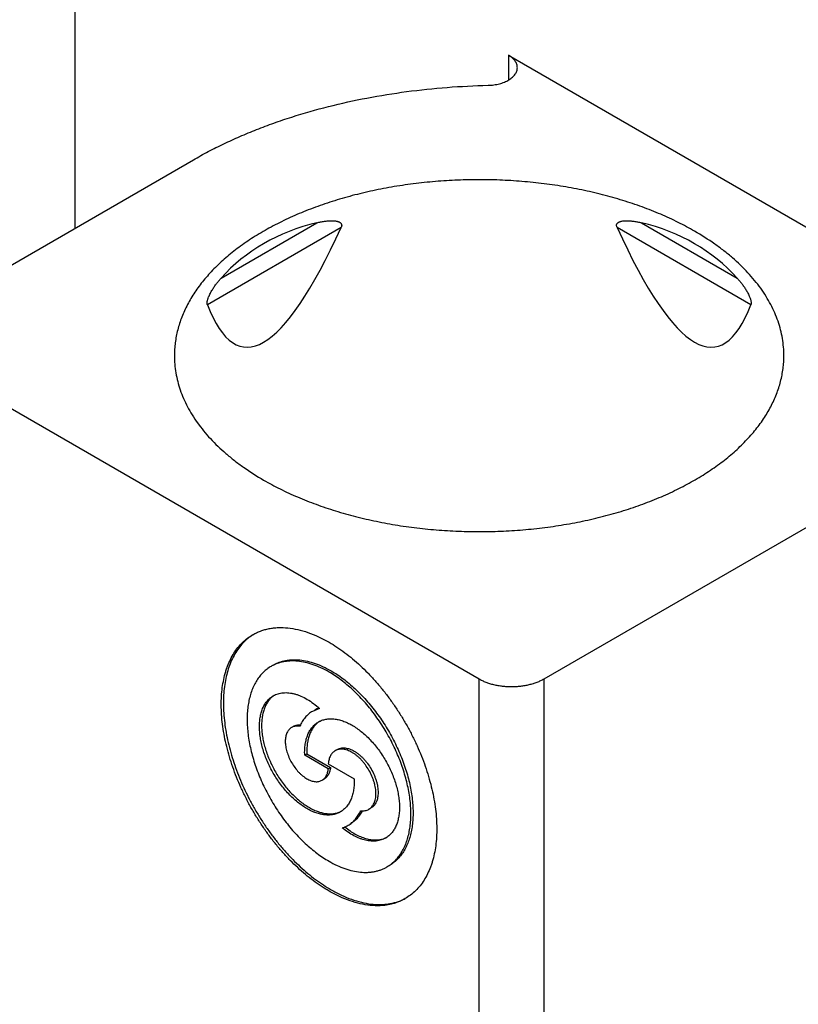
# Model space of a CAD drawing. Header units: inches. Extents: x 0 to 34, y 0 to 22.
# Tile 50 of 64: x 29.529 to 29.73, y 15.625 to 15.879. Entities that reach past the tile are written whole.
import ezdxf

# ---------------------------------------------------------------- set-up
doc = ezdxf.new("R2010")
doc.units = ezdxf.units.IN
doc.header["$LTSCALE"] = 1.87
doc.header["$MEASUREMENT"] = 0
doc.layers.get('0').update_dxf_attribs({"linetype": 'CONTINUOUS'})

msp = doc.modelspace()

# ---------------------------------------------------------------- linework, layer by layer
at = {"color": 7, "linetype": 'CONTINUOUS'}
for p, q in [((29.5432745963, 15.825108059), (29.5432745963, 15.9344091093)), ((29.6552400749, 15.8697621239), (29.7820786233, 15.796527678)), ((29.6552400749, 15.8697621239), (29.6552400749, 15.8633369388)), ((29.5029082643, 15.8018012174), (29.5738289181, 15.8427496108)), ((29.5810126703, 15.8122149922), (29.6057563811, 15.826501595)), ((29.6895841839, 15.826501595), (29.7143278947, 15.8122149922)), ((29.612037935, 15.825297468), (29.5774538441, 15.8053291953)), ((29.7178867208, 15.8053291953), (29.68330263, 15.825297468)), ((29.6476702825, 15.7085738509), (29.5029082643, 15.7921570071)), ((29.7352942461, 15.7495222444), (29.6643735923, 15.7085738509)), ((29.6476702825, 15.4867759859), (29.6476702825, 15.7085738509)), ((29.6643735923, 15.7085738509), (29.6643735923, 15.4932049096)), ((29.6064511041, 15.7009929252), (29.6046035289, 15.7002562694)), ((29.5997756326, 15.6964136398), (29.5992188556, 15.6960921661)), ((29.6026038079, 15.6889491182), (29.6031605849, 15.6892705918)), ((29.608695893, 15.6854316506), (29.6026038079, 15.6889491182)), ((29.6031605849, 15.6892705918), (29.60925267, 15.6857531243)), ((29.61103432, 15.6904043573), (29.610477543, 15.6900828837)), ((29.608695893, 15.6867174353), (29.6153924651, 15.6828509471)), ((29.608695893, 15.6854316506), (29.60925267, 15.6857531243)), ((29.6076499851, 15.6827756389), (29.6070932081, 15.6824541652)), ((29.6197597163, 15.6752923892), (29.6192029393, 15.6749709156))]:
    msp.add_line(p, q, dxfattribs=at)
for centre, radius, start, end in [((29.597960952, 15.6995611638), 0.0058157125, 123.8210931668, 126.3205725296), ((29.6086043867, 15.6946074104), 0.0068925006, 109.385411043, 119.979175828), ((29.6096567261, 15.6927987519), 0.0058355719, 125.6221338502, 126.310218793), ((29.6096431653, 15.692817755), 0.0058122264, 123.327419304, 125.6225756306), ((29.6094533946, 15.6796644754), 0.0058530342, 292.8787942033, 293.659578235), ((29.6094671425, 15.6796333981), 0.005819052, 293.6583869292, 296.9406936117), ((29.608582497, 15.6789813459), 0.0099317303, 332.7303091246, 333.5660990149), ((29.6102389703, 15.6770092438), 0.0071497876, 292.5642762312, 299.9879026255), ((29.6101548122, 15.6772207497), 0.0073774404, 286.8710189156, 291.789700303), ((29.610205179, 15.6770883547), 0.0072358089, 291.8085214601, 292.57099239), ((29.6211250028, 15.6729479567), 0.0058853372, 290.959765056, 293.6723213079), ((29.6211512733, 15.6728873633), 0.0058192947, 293.6749653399, 296.8930505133)]:
    msp.add_arc(centre, radius, start, end, dxfattribs=at)
for centre, major_axis, ratio, start_param, end_param in [((29.6476702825, 15.7518251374), (-0.0663690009, 0.0607085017), 0.6979158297, -0.4413019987, 0.0068485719), ((29.6476702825, 15.7518251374), (0.0663690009, 0.0607085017), 0.6979158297, -0.0068485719, 0.4413019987), ((29.6476702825, 16.1936527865), (0.0609407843, 0.3992455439), 0.124890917, -3.3577355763, -2.7261419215), ((29.6476702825, 16.1936527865), (-0.0609407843, 0.3992455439), 0.124890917, 2.7261419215, 3.3577355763)]:
    msp.add_ellipse(centre, major_axis=major_axis, ratio=ratio, start_param=start_param, end_param=end_param, dxfattribs=at)
for points, knots in [([(29.6575463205, 15.8665474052), (29.6575463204, 15.8666964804), (29.6575204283, 15.8669980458), (29.6574048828, 15.8674434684), (29.6572141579, 15.8678792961), (29.6569506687, 15.8683011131), (29.6566173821, 15.8687051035), (29.6562177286, 15.8690876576), (29.6557556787, 15.8694453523), (29.6554176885, 15.8696595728), (29.6552400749, 15.8697621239)], [0, 0, 0, 0, 0.1080148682, 0.2180658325, 0.3320050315, 0.4513637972, 0.5772834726, 0.7105056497, 0.8513962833, 1, 1, 1, 1]), ([(29.6499877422, 15.8620047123), (29.6504859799, 15.8620162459), (29.6512287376, 15.8620740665), (29.6521984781, 15.8622340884), (29.6528984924, 15.8623926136), (29.6535691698, 15.8625889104), (29.6542044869, 15.8628212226), (29.6547986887, 15.8630874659), (29.6553464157, 15.8633852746), (29.6558427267, 15.8637120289), (29.6562831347, 15.8640648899), (29.6566636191, 15.8644408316), (29.6569806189, 15.8648366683), (29.6572310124, 15.8652490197), (29.6574121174, 15.8656743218), (29.6575217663, 15.8661084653), (29.6575463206, 15.8664021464), (29.6575463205, 15.8665474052)], [0, 0, 0, 0, 0.1555628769, 0.2319035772, 0.3066698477, 0.379453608, 0.4498877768, 0.5176578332, 0.5825140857, 0.6442856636, 0.7028965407, 0.7583829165, 0.8109114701, 0.860795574, 0.908504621, 0.9546585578, 1, 1, 1, 1]), ([(29.5738289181, 15.8427496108), (29.5750969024, 15.8434817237), (29.5776917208, 15.8449102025), (29.5817062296, 15.8469228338), (29.5858785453, 15.8488253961), (29.5901995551, 15.8506137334), (29.5946599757, 15.8522840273), (29.6008264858, 15.8543644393), (29.6088234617, 15.8566405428), (29.6187415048, 15.8588294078), (29.6289685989, 15.8604776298), (29.6394159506, 15.8615709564), (29.64645315, 15.8619228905), (29.6499877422, 15.8620047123)], [0, 0, 0, 0, 0.0553668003, 0.1119736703, 0.1697787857, 0.2287321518, 0.2887772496, 0.3498512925, 0.4747927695, 0.60296872, 0.7337113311, 0.8663048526, 1, 1, 1, 1]), ([(29.7033479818, 15.8243043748), (29.7019568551, 15.825107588), (29.6990730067, 15.8266503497), (29.6945464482, 15.8287369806), (29.6897669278, 15.8306259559), (29.6847603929, 15.8323070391), (29.6795537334, 15.8337712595), (29.6741750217, 15.8350107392), (29.6686532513, 15.836018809), (29.6630182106, 15.8367900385), (29.657300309, 15.8373202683), (29.6515304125, 15.8376066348), (29.6457396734, 15.8376475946), (29.6399593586, 15.837442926), (29.6342206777, 15.8369937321), (29.6285546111, 15.8363024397), (29.6229917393, 15.8353727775), (29.6175620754, 15.8342097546), (29.6122948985, 15.8328196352), (29.6072185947, 15.8312098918), (29.6023605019, 15.8293891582), (29.5977467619, 15.8273671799), (29.5934021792, 15.8251547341), (29.5893501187, 15.8227635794), (29.5856123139, 15.8202063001), (29.5822090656, 15.8174964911), (29.5796400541, 15.8150976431), (29.5777757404, 15.8131150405), (29.576075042, 15.8111359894), (29.5741809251, 15.8085954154), (29.5725842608, 15.8059275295), (29.5715191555, 15.803759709), (29.5708305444, 15.8021320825), (29.5702462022, 15.8004907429), (29.5697669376, 15.7988378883), (29.56939345, 15.7971758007), (29.5691262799, 15.7955067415), (29.5689658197, 15.7938331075), (29.5689301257, 15.792715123), (29.5689301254, 15.7921570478)], [0, 0, 0, 0, 0.0306633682, 0.0623843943, 0.0950961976, 0.1287171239, 0.1631530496, 0.1982993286, 0.2340425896, 0.2702624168, 0.3068329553, 0.3436244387, 0.3805046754, 0.4173405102, 0.4539992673, 0.4903502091, 0.5262660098, 0.5616242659, 0.5963090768, 0.6302126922, 0.6632372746, 0.6952968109, 0.726319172, 0.7562483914, 0.7850471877, 0.8126996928, 0.8392144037, 0.8520582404, 0.8646336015, 0.8890107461, 0.9124510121, 0.9238643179, 0.935095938, 0.9461675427, 0.9571026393, 0.9679263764, 0.9786652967, 0.9893470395, 1, 1, 1, 1]), ([(29.6057563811, 15.826501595), (29.6060770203, 15.8265783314), (29.6067192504, 15.8267194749), (29.6076869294, 15.826887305), (29.6084946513, 15.8269818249), (29.6091375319, 15.8270214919), (29.6096141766, 15.8270301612), (29.6100847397, 15.8270139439), (29.6105456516, 15.8269673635), (29.6109197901, 15.8268962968), (29.6112068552, 15.8268135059), (29.6114123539, 15.8267368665), (29.611606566, 15.8266425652), (29.6117853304, 15.8265270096), (29.6119424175, 15.8263858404), (29.6120467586, 15.8262432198), (29.6121074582, 15.8261150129), (29.6121406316, 15.8260107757), (29.6121597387, 15.8258998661), (29.612165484, 15.8257420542), (29.6121330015, 15.8255354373), (29.6120739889, 15.8253766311), (29.612037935, 15.825297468)], [0, 0, 0, 0, 0.1313756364, 0.2619358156, 0.3912165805, 0.455181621, 0.5185339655, 0.5811098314, 0.642690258, 0.7029816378, 0.7325461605, 0.7616541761, 0.7902731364, 0.8184150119, 0.8462038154, 0.8739986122, 0.8881389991, 0.9025816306, 0.9174496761, 0.9328445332, 0.9653377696, 1, 1, 1, 1]), ([(29.68330263, 15.825297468), (29.683266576, 15.8253766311), (29.6832075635, 15.8255354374), (29.683175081, 15.8257420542), (29.6831808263, 15.8258998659), (29.6831999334, 15.8260107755), (29.6832331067, 15.8261150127), (29.6832938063, 15.8262432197), (29.6833981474, 15.8263858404), (29.6835552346, 15.8265270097), (29.6837339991, 15.8266425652), (29.6839282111, 15.8267368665), (29.6841337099, 15.8268135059), (29.6844207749, 15.8268962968), (29.6847949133, 15.8269673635), (29.6852558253, 15.8270139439), (29.6857263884, 15.8270301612), (29.686203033, 15.8270214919), (29.6868459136, 15.8269818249), (29.6876536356, 15.826887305), (29.6886213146, 15.8267194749), (29.6892635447, 15.8265783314), (29.6895841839, 15.826501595)], [0, 0, 0, 0, 0.0346622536, 0.0671554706, 0.082550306, 0.0974183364, 0.1118609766, 0.1260013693, 0.1537961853, 0.1815849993, 0.2097268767, 0.2383458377, 0.26745385, 0.2970183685, 0.3573097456, 0.4188901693, 0.4814660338, 0.544818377, 0.6087834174, 0.7380641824, 0.8686243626, 1, 1, 1, 1]), ([(29.7264104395, 15.7921569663), (29.7264104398, 15.7929012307), (29.726346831, 15.7943940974), (29.7260610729, 15.7966253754), (29.7255856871, 15.7988456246), (29.7249219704, 15.8010491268), (29.7240717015, 15.8032305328), (29.723037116, 15.8053845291), (29.7218208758, 15.807505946), (29.7204260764, 15.8095897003), (29.7188561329, 15.8116309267), (29.7165018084, 15.8143268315), (29.7138374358, 15.816877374), (29.710908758, 15.8192748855), (29.7076936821, 15.8216502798), (29.705124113, 15.8232788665), (29.7033479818, 15.8243043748)], [0, 0, 0, 0, 0.0539025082, 0.1080632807, 0.162734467, 0.2181564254, 0.2745528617, 0.3321270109, 0.3910589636, 0.451504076, 0.5135923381, 0.5774285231, 0.710590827, 0.7800601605, 0.8514638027, 1, 1, 1, 1]), ([(29.5774538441, 15.8053291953), (29.5774330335, 15.8053835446), (29.5774015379, 15.8055095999), (29.5773862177, 15.8057209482), (29.5773999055, 15.805964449), (29.5774404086, 15.8062287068), (29.5775028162, 15.8065022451), (29.5776079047, 15.806867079), (29.5777676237, 15.8073089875), (29.5779874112, 15.8078160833), (29.5782994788, 15.8084496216), (29.5787200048, 15.8091895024), (29.5792609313, 15.8100187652), (29.5798242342, 15.8107928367), (29.5804065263, 15.8115225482), (29.5808091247, 15.8119880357), (29.5810126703, 15.8122149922)], [0, 0, 0, 0, 0.0219701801, 0.0486657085, 0.0797359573, 0.113841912, 0.1494799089, 0.185581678, 0.2571157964, 0.3266794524, 0.3941329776, 0.5236440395, 0.6476658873, 0.7677285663, 0.8849115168, 1, 1, 1, 1]), ([(29.7143278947, 15.8122149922), (29.7145314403, 15.8119880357), (29.7149340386, 15.8115225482), (29.7155163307, 15.8107928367), (29.7160796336, 15.8100187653), (29.7166205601, 15.8091895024), (29.7170410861, 15.8084496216), (29.7173531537, 15.8078160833), (29.7175729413, 15.8073089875), (29.7177326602, 15.8068670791), (29.7178377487, 15.8065022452), (29.7179001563, 15.806228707), (29.7179406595, 15.8059644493), (29.7179543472, 15.8057209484), (29.7179390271, 15.8055095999), (29.7179075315, 15.8053835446), (29.7178867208, 15.8053291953)], [0, 0, 0, 0, 0.1150884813, 0.2322714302, 0.3523341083, 0.4763559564, 0.6058670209, 0.6733205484, 0.7428842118, 0.8144183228, 0.8505200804, 0.8861580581, 0.9202639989, 0.9513342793, 0.9780298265, 1, 1, 1, 1]), ([(29.5689301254, 15.7921570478), (29.5689301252, 15.7914127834), (29.568993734, 15.7899199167), (29.5692794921, 15.7876886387), (29.5697548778, 15.7854683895), (29.5704185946, 15.7832648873), (29.5712688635, 15.7810834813), (29.572303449, 15.778929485), (29.5735196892, 15.7768080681), (29.5749144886, 15.7747243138), (29.576484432, 15.7726830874), (29.5788387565, 15.7699871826), (29.5815031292, 15.7674366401), (29.5844318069, 15.7650391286), (29.5876468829, 15.7626637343), (29.5902164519, 15.7610351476), (29.5919925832, 15.7600096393)], [0, 0, 0, 0, 0.0539025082, 0.1080632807, 0.162734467, 0.2181564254, 0.2745528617, 0.3321270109, 0.3910589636, 0.451504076, 0.5135923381, 0.5774285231, 0.710590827, 0.7800601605, 0.8514638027, 1, 1, 1, 1]), ([(29.5919925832, 15.7600096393), (29.5933837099, 15.7592064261), (29.5962675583, 15.7576636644), (29.6007941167, 15.7555770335), (29.6055736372, 15.7536880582), (29.6105801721, 15.752006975), (29.6157868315, 15.7505427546), (29.6211655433, 15.7493032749), (29.6266873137, 15.7482952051), (29.6323223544, 15.7475239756), (29.638040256, 15.7469937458), (29.6438101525, 15.7467073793), (29.6496008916, 15.7466664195), (29.6553812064, 15.7468710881), (29.6611198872, 15.747320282), (29.6667859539, 15.7480115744), (29.6723488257, 15.7489412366), (29.6777784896, 15.7501042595), (29.6830456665, 15.7514943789), (29.6881219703, 15.7531041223), (29.6929800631, 15.7549248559), (29.6975938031, 15.7569468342), (29.7019383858, 15.75915928), (29.7059904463, 15.7615504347), (29.709728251, 15.764107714), (29.7131314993, 15.766817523), (29.7157005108, 15.769216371), (29.7175648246, 15.7711989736), (29.719265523, 15.7731780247), (29.7211596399, 15.7757185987), (29.7227563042, 15.7783864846), (29.7238214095, 15.7805543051), (29.7245100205, 15.7821819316), (29.7250943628, 15.7838232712), (29.7255736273, 15.7854761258), (29.725947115, 15.7871382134), (29.7262142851, 15.7888072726), (29.7263747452, 15.7904809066), (29.7264104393, 15.7915988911), (29.7264104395, 15.7921569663)], [0, 0, 0, 0, 0.0306633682, 0.0623843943, 0.0950961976, 0.1287171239, 0.1631530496, 0.1982993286, 0.2340425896, 0.2702624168, 0.3068329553, 0.3436244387, 0.3805046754, 0.4173405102, 0.4539992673, 0.4903502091, 0.5262660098, 0.5616242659, 0.5963090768, 0.6302126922, 0.6632372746, 0.6952968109, 0.726319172, 0.7562483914, 0.7850471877, 0.8126996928, 0.8392144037, 0.8520582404, 0.8646336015, 0.8890107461, 0.9124510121, 0.9238643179, 0.935095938, 0.9461675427, 0.9571026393, 0.9679263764, 0.9786652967, 0.9893470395, 1, 1, 1, 1]), ([(29.5891962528, 15.7200620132), (29.5895185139, 15.7202480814), (29.5901808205, 15.7205937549), (29.5912183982, 15.7210278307), (29.592298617, 15.7213770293), (29.5934186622, 15.721640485), (29.5945758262, 15.7218176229), (29.596182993, 15.7219397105), (29.5982792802, 15.7218669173), (29.6008615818, 15.7214335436), (29.6035173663, 15.7206592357), (29.6062213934, 15.7195525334), (29.607994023, 15.718624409), (29.6088821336, 15.7181116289)], [0, 0, 0, 0, 0.0539096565, 0.1080777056, 0.16275643, 0.2181862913, 0.2745911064, 0.3321741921, 0.4514994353, 0.5773855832, 0.7105736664, 0.8514318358, 1, 1, 1, 1]), ([(29.6088821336, 15.6538223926), (29.6081865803, 15.6542239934), (29.606797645, 15.6550870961), (29.6047625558, 15.6565255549), (29.6027498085, 15.6581229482), (29.6007703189, 15.6598706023), (29.5988346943, 15.661759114), (29.5969533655, 15.6637783), (29.5951364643, 15.6659172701), (29.5933937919, 15.6681644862), (29.5917347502, 15.6705078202), (29.5901682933, 15.6729346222), (29.588702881, 15.6754317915), (29.5873464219, 15.6779858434), (29.5861062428, 15.6805829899), (29.5849890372, 15.68320921), (29.584000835, 15.6858503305), (29.5831469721, 15.6884921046), (29.5824320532, 15.6911202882), (29.581859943, 15.6937207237), (29.5814337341, 15.6962794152), (29.5811557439, 15.698782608), (29.5810275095, 15.7012168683), (29.5810497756, 15.7035691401), (29.5812225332, 15.7058268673), (29.5815449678, 15.7079778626), (29.5819413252, 15.7096899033), (29.5823336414, 15.7109927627), (29.5827653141, 15.7122238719), (29.5833918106, 15.7136791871), (29.5842907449, 15.7152945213), (29.5853246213, 15.7167517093), (29.5864882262, 15.7180422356), (29.5877750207, 15.7191581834), (29.5887125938, 15.7197827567), (29.5891962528, 15.7200620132)], [0, 0, 0, 0, 0.0306652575, 0.0623881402, 0.095101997, 0.1287250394, 0.1631631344, 0.1983116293, 0.2340571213, 0.2702791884, 0.3068519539, 0.3436456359, 0.3805280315, 0.4173659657, 0.4540267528, 0.49037964, 0.5262972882, 0.5616572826, 0.596343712, 0.6302488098, 0.6632747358, 0.6953354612, 0.726358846, 0.7562889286, 0.7850884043, 0.8127414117, 0.8392564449, 0.8521003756, 0.8646757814, 0.889052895, 0.9124929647, 0.9351285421, 0.9571249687, 0.9786766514, 1, 1, 1, 1]), ([(29.5892050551, 15.7200489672), (29.5889729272, 15.7198993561), (29.5885169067, 15.7195846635), (29.5876401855, 15.7188949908), (29.5866127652, 15.7179189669), (29.5855079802, 15.716585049), (29.584531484, 15.7150911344), (29.5836882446, 15.7134457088), (29.5829822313, 15.7116577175), (29.5824167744, 15.7097367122), (29.5819945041, 15.7076928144), (29.5817173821, 15.7055367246), (29.5815866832, 15.7032797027), (29.5816029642, 15.7009335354), (29.5817660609, 15.6985104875), (29.5820750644, 15.6960232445), (29.5825283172, 15.6934848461), (29.5831234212, 15.6909086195), (29.5838572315, 15.6883081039), (29.5847258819, 15.6856969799), (29.5857247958, 15.6830889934), (29.5868487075, 15.6804978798), (29.5880916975, 15.6779372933), (29.5894472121, 15.6754207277), (29.5909081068, 15.6729614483), (29.5924666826, 15.6705724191), (29.5941147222, 15.6682662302), (29.5958435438, 15.6660550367), (29.5976440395, 15.6639504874), (29.5995067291, 15.6619636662), (29.6014218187, 15.6601050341), (29.6033792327, 15.6583843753), (29.6053687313, 15.6568107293), (29.6073797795, 15.6553924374), (29.6087518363, 15.6545405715), (29.6094389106, 15.6541438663)], [0, 0, 0, 0, 0.0106308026, 0.0213111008, 0.0429176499, 0.0650336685, 0.087838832, 0.1114832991, 0.1360851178, 0.1617301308, 0.1884734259, 0.2163417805, 0.2453364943, 0.2754362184, 0.3065997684, 0.338768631, 0.3718693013, 0.4058154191, 0.4405096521, 0.4758455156, 0.5117089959, 0.5479801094, 0.5845343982, 0.6212443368, 0.6579807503, 0.6946141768, 0.7310162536, 0.7670610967, 0.8026267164, 0.837596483, 0.871860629, 0.9053178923, 0.9378772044, 0.9694594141, 1, 1, 1, 1]), ([(29.6088821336, 15.7181116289), (29.609577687, 15.717710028), (29.6109666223, 15.7168469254), (29.6130017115, 15.7154084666), (29.6150144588, 15.7138110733), (29.6169939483, 15.7120634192), (29.618929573, 15.7101749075), (29.6208109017, 15.7081557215), (29.622627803, 15.7060167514), (29.6243704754, 15.7037695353), (29.626029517, 15.7014262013), (29.6275959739, 15.6989993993), (29.6290613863, 15.69650223), (29.6304178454, 15.6939481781), (29.6316580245, 15.6913510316), (29.6327752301, 15.6887248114), (29.6337634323, 15.6860836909), (29.6346172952, 15.6834419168), (29.6353322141, 15.6808137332), (29.6359043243, 15.6782132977), (29.6363305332, 15.6756546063), (29.6366085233, 15.6731514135), (29.6367367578, 15.6707171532), (29.6367144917, 15.6683648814), (29.636541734, 15.6661071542), (29.6362192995, 15.6639561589), (29.6358229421, 15.6622441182), (29.6354306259, 15.6609412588), (29.6349989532, 15.6597101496), (29.6343724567, 15.6582548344), (29.6334735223, 15.6566395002), (29.632439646, 15.6551823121), (29.6312760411, 15.6538917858), (29.6299892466, 15.6527758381), (29.6290516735, 15.6521512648), (29.6285680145, 15.6518720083)], [0, 0, 0, 0, 0.0306652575, 0.0623881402, 0.095101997, 0.1287250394, 0.1631631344, 0.1983116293, 0.2340571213, 0.2702791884, 0.3068519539, 0.3436456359, 0.3805280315, 0.4173659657, 0.4540267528, 0.49037964, 0.5262972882, 0.5616572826, 0.596343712, 0.6302488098, 0.6632747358, 0.6953354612, 0.726358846, 0.7562889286, 0.7850884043, 0.8127414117, 0.8392564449, 0.8521003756, 0.8646757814, 0.889052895, 0.9124929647, 0.9351285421, 0.9571249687, 0.9786766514, 1, 1, 1, 1]), ([(29.5939208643, 15.7118792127), (29.5935532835, 15.7116669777), (29.5928407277, 15.711192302), (29.5918627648, 15.7103441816), (29.5909784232, 15.7093633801), (29.590192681, 15.7082559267), (29.5895094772, 15.7070282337), (29.5889321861, 15.7056872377), (29.5884635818, 15.7042403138), (29.588105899, 15.7026952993), (29.5878608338, 15.7010604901), (29.5877295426, 15.6993446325), (29.587712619, 15.6975569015), (29.587810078, 15.695706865), (29.5880213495, 15.6938044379), (29.5883452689, 15.6918598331), (29.5887800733, 15.6898835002), (29.589323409, 15.6878860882), (29.589972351, 15.6858783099), (29.5909790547, 15.6831878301), (29.5924783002, 15.6798707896), (29.5946172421, 15.6760427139), (29.5966623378, 15.6730156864), (29.5984354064, 15.6707292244), (29.5998162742, 15.6691035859), (29.6012460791, 15.667569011), (29.6027171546, 15.66613374), (29.6042215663, 15.6648055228), (29.6057512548, 15.6635915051), (29.6072979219, 15.6624982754), (29.6083535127, 15.6618423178), (29.6088821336, 15.661537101)], [0, 0, 0, 0, 0.0213245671, 0.0428774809, 0.0648751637, 0.0875120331, 0.1109534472, 0.1353319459, 0.1607463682, 0.187262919, 0.2149175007, 0.2437186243, 0.2736504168, 0.3046755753, 0.3367381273, 0.3697659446, 0.4036729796, 0.4383613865, 0.4737234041, 0.5096431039, 0.5826437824, 0.6563516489, 0.72970537, 0.7659295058, 0.8016770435, 0.8368275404, 0.8712676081, 0.9048925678, 0.9376083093, 0.9693329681, 1, 1, 1, 1]), ([(29.6088821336, 15.7103969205), (29.6082071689, 15.7107866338), (29.6068599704, 15.7114920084), (29.6048049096, 15.7123331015), (29.6027865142, 15.7129215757), (29.600823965, 15.7132509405), (29.5992307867, 15.7133062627), (29.5980093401, 15.7132134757), (29.5971298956, 15.7130788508), (29.5962786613, 15.7128786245), (29.5954576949, 15.7126132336), (29.5946691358, 15.7122833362), (29.5941657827, 15.7120206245), (29.5939208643, 15.7118792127)], [0, 0, 0, 0, 0.148568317, 0.2894263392, 0.4226144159, 0.5485005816, 0.6678258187, 0.7254088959, 0.7818137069, 0.837243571, 0.8919222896, 0.9460903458, 1, 1, 1, 1]), ([(29.5944776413, 15.7122006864), (29.5947225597, 15.7123420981), (29.5952259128, 15.7126048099), (29.5960144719, 15.7129347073), (29.5968354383, 15.7132000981), (29.5976866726, 15.7134003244), (29.5985661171, 15.7135349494), (29.5997875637, 15.7136277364), (29.601380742, 15.7135724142), (29.6033432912, 15.7132430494), (29.6053616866, 15.7126545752), (29.6074167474, 15.7118134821), (29.6087639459, 15.7111081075), (29.6094389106, 15.7107183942)], [0, 0, 0, 0, 0.053909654, 0.1080777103, 0.1627564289, 0.2181862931, 0.2745911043, 0.3321741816, 0.4514994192, 0.5773855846, 0.710573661, 0.8514316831, 1, 1, 1, 1]), ([(29.623843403, 15.6600548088), (29.6242109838, 15.6602670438), (29.6249235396, 15.6607417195), (29.6259015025, 15.6615898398), (29.6267858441, 15.6625706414), (29.6275715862, 15.6636780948), (29.6282547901, 15.6649057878), (29.6288320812, 15.6662467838), (29.6293006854, 15.6676937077), (29.6296583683, 15.6692387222), (29.6299034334, 15.6708735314), (29.6300347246, 15.672589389), (29.6300516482, 15.67437712), (29.6299541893, 15.6762271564), (29.6297429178, 15.6781295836), (29.6294189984, 15.6800741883), (29.6289841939, 15.6820505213), (29.6284408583, 15.6840479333), (29.6277919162, 15.6860557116), (29.6267852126, 15.6887461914), (29.625285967, 15.6920632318), (29.6231470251, 15.6958913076), (29.6211019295, 15.6989183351), (29.6193288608, 15.7012047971), (29.6179479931, 15.7028304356), (29.6165181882, 15.7043650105), (29.6150471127, 15.7058002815), (29.6135427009, 15.7071284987), (29.6120130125, 15.7083425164), (29.6104663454, 15.7094357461), (29.6094107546, 15.7100917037), (29.6088821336, 15.7103969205)], [0, 0, 0, 0, 0.0213245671, 0.0428774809, 0.0648751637, 0.0875120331, 0.1109534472, 0.1353319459, 0.1607463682, 0.187262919, 0.2149175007, 0.2437186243, 0.2736504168, 0.3046755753, 0.3367381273, 0.3697659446, 0.4036729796, 0.4383613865, 0.4737234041, 0.5096431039, 0.5826437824, 0.6563516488, 0.72970537, 0.7659295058, 0.8016770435, 0.8368275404, 0.8712676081, 0.9048925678, 0.9376083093, 0.9693329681, 1, 1, 1, 1]), ([(29.6094389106, 15.7107183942), (29.6099675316, 15.7104131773), (29.6110231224, 15.7097572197), (29.6125697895, 15.7086639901), (29.6140994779, 15.7074499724), (29.6156038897, 15.7061217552), (29.6170749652, 15.7046864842), (29.6185047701, 15.7031519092), (29.6198856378, 15.7015262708), (29.6216587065, 15.6992398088), (29.6237038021, 15.6962127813), (29.625842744, 15.6923847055), (29.6273419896, 15.689067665), (29.6283486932, 15.6863771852), (29.6289976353, 15.6843694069), (29.6295409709, 15.682371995), (29.6299757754, 15.680395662), (29.6302996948, 15.6784510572), (29.6305109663, 15.6765486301), (29.6306084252, 15.6746985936), (29.6305915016, 15.6729108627), (29.6304602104, 15.6711950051), (29.6302151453, 15.6695601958), (29.6298574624, 15.6680151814), (29.6293888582, 15.6665682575), (29.628811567, 15.6652272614), (29.6281283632, 15.6639995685), (29.6273426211, 15.6628921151), (29.6264582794, 15.6619113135), (29.6254803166, 15.6610631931), (29.6247677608, 15.6605885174), (29.62440018, 15.6603762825)], [0, 0, 0, 0, 0.0306670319, 0.0623916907, 0.0951074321, 0.1287323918, 0.1631724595, 0.1983229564, 0.2340704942, 0.2702946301, 0.3436483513, 0.4173562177, 0.4903568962, 0.526276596, 0.5616386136, 0.5963270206, 0.6302340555, 0.6632618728, 0.6953244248, 0.7263495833, 0.7562813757, 0.7850824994, 0.812737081, 0.8392536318, 0.8646680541, 0.8890465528, 0.9124879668, 0.9351248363, 0.9571225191, 0.9786754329, 1, 1, 1, 1]), ([(29.6643735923, 15.7085738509), (29.6640937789, 15.7084122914), (29.6635070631, 15.7081066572), (29.6625759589, 15.7077096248), (29.6615822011, 15.7073670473), (29.6605353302, 15.7070822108), (29.659445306, 15.7068578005), (29.6583225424, 15.7066959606), (29.6571777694, 15.7065982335), (29.6560219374, 15.7065655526), (29.6548661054, 15.7065982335), (29.6537213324, 15.7066959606), (29.6525985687, 15.7068578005), (29.6515085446, 15.7070822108), (29.6504616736, 15.7073670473), (29.6494679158, 15.7077096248), (29.6485368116, 15.7081066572), (29.6479500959, 15.7084122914), (29.6476702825, 15.7085738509)], [0, 0, 0, 0, 0.0558391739, 0.1141798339, 0.1747836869, 0.2373539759, 0.3015491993, 0.3669928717, 0.4332827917, 0.5000000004, 0.5667172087, 0.6330071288, 0.6984508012, 0.7626460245, 0.8252163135, 0.8858201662, 0.9441608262, 1, 1, 1, 1]), ([(29.6118177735, 15.6742713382), (29.6116759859, 15.6741894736), (29.6113845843, 15.674037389), (29.6109280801, 15.6738464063), (29.6104527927, 15.6736927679), (29.6097899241, 15.6735368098), (29.608914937, 15.6734391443), (29.6078215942, 15.6734772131), (29.6066852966, 15.6736678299), (29.6055168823, 15.6740084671), (29.6043271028, 15.6744953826), (29.6031269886, 15.6751236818), (29.6019277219, 15.6758872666), (29.6007405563, 15.6767788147), (29.5995767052, 15.6777898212), (29.5984472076, 15.6789106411), (29.5973628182, 15.6801305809), (29.5963338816, 15.6814379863), (29.595370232, 15.6828203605), (29.5944810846, 15.6842644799), (29.5936749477, 15.6857565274), (29.5929595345, 15.6872822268), (29.5923416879, 15.6888269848), (29.5918273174, 15.6903760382), (29.5914213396, 15.6919145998), (29.5911276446, 15.6934280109), (29.5909490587, 15.6949018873), (29.5908873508, 15.6963222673), (29.5909432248, 15.6976757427), (29.5911163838, 15.6989495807), (29.5914055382, 15.7001317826), (29.5918085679, 15.7012111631), (29.5923222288, 15.7021770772), (29.592844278, 15.7028860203), (29.5933107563, 15.7033821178), (29.5936814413, 15.7037169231), (29.5940750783, 15.7040167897), (29.5943524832, 15.7041931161), (29.5944942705, 15.7042749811)], [0, 0, 0, 0, 0.0112447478, 0.0225433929, 0.0339485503, 0.0455103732, 0.0692692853, 0.0941585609, 0.1204162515, 0.1481968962, 0.1775773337, 0.2085658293, 0.2411122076, 0.2751172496, 0.3104412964, 0.3469116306, 0.3843291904, 0.4224744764, 0.4611130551, 0.5000006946, 0.5388883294, 0.5775268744, 0.6156721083, 0.6530895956, 0.6895598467, 0.7248837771, 0.7588887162, 0.7914349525, 0.8224233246, 0.8518036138, 0.8795841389, 0.905841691, 0.930730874, 0.9544896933, 0.9660514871, 0.9774566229, 0.9887552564, 1, 1, 1, 1]), ([(29.5945162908, 15.7042469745), (29.5942610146, 15.7040593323), (29.5937736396, 15.7036357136), (29.5931395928, 15.7028818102), (29.5926007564, 15.7020110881), (29.5921615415, 15.7010321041), (29.5918250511, 15.6999537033), (29.5915936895, 15.6987853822), (29.5914690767, 15.6975372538), (29.5914520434, 15.696220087), (29.5915425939, 15.6948452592), (29.5917398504, 15.6934246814), (29.5920420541, 15.691970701), (29.592446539, 15.6904959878), (29.5929497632, 15.6890134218), (29.5935473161, 15.687535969), (29.5942339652, 15.6860765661), (29.5950036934, 15.6846479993), (29.595849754, 15.683262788), (29.5967647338, 15.6819330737), (29.5977406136, 15.6806705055), (29.598768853, 15.6794861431), (29.5998404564, 15.6783903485), (29.6009460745, 15.6773927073), (29.6020760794, 15.6765019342), (29.6032206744, 15.6757258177), (29.6043699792, 15.6750711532), (29.6055141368, 15.6745437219), (29.6066433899, 15.6741482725), (29.6077481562, 15.6738885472), (29.608818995, 15.6737672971), (29.6098466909, 15.6737863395), (29.6108216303, 15.6739462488), (29.611436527, 15.6741485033), (29.6117289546, 15.6742719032)], [0, 0, 0, 0, 0.0224594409, 0.0455481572, 0.0695824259, 0.0948119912, 0.12141409, 0.1494954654, 0.1790988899, 0.2102112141, 0.2427716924, 0.2766795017, 0.3118006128, 0.3479737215, 0.3850156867, 0.4227263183, 0.4608929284, 0.4992945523, 0.5377060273, 0.5759020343, 0.6136610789, 0.650769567, 0.6870260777, 0.7222457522, 0.7562652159, 0.788947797, 0.820189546, 0.8499258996, 0.878139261, 0.9048671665, 0.9302104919, 0.954340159, 0.9774996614, 1, 1, 1, 1]), ([(29.5944942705, 15.7042749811), (29.5946853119, 15.7043852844), (29.5950821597, 15.7045849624), (29.5957116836, 15.7048163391), (29.5963737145, 15.7049792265), (29.5970650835, 15.7050729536), (29.5977826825, 15.7050972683), (29.5985233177, 15.7050522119), (29.5992837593, 15.7049381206), (29.6000607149, 15.7047556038), (29.600850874, 15.7045055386), (29.6019367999, 15.7040758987), (29.6033064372, 15.7033699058), (29.6049164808, 15.7022949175), (29.6059437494, 15.701449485), (29.6064511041, 15.7009929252)], [0, 0, 0, 0, 0.0501056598, 0.1006449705, 0.1520331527, 0.2046510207, 0.2588328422, 0.3148589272, 0.3729523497, 0.433279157, 0.4959508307, 0.5610281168, 0.6983526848, 0.8449720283, 1, 1, 1, 1]), ([(29.6046035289, 15.7002562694), (29.6044273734, 15.7001545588), (29.6040830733, 15.6999346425), (29.603596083, 15.6995586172), (29.6031392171, 15.6991370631), (29.602566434, 15.6985099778), (29.6019311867, 15.6976106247), (29.6015332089, 15.6968147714), (29.6013570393, 15.6963959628)], [0, 0, 0, 0, 0.1189075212, 0.2384443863, 0.3592236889, 0.4818265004, 0.734399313, 1, 1, 1, 1]), ([(29.5992188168, 15.6960921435), (29.5990897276, 15.6960176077), (29.598841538, 15.6958444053), (29.5985136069, 15.6955216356), (29.5982315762, 15.695138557), (29.5979980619, 15.6946994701), (29.5978148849, 15.6942088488), (29.5976834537, 15.6936714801), (29.5976047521, 15.6930924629), (29.5975793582, 15.6924772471), (29.5976074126, 15.69183162), (29.5976885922, 15.6911616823), (29.5978220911, 15.6904737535), (29.5980710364, 15.689530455), (29.598505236, 15.6883503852), (29.5991942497, 15.6869856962), (29.6000316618, 15.6857066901), (29.6008365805, 15.6847406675), (29.6015290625, 15.6840534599), (29.6020580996, 15.6835939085), (29.6025977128, 15.683188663), (29.6031428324, 15.6828415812), (29.6036883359, 15.6825559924), (29.6042291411, 15.6823346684), (29.6047602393, 15.6821798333), (29.6052767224, 15.682093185), (29.6057737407, 15.6820758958), (29.6062465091, 15.6821286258), (29.6066899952, 15.6822512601), (29.606964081, 15.6823796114), (29.6070931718, 15.6824541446)], [0, 0, 0, 0, 0.022527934, 0.0454806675, 0.0692445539, 0.0941390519, 0.1204022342, 0.1481887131, 0.177575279, 0.2085702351, 0.241123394, 0.2751355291, 0.3104669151, 0.3469448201, 0.4224892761, 0.5000000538, 0.5775108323, 0.6530552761, 0.6895331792, 0.7248645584, 0.7588766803, 0.7914298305, 0.8224247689, 0.8518113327, 0.8795977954, 0.9058609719, 0.9307554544, 0.9545193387, 0.9774720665, 1, 1, 1, 1]), ([(29.6013570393, 15.6963959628), (29.6011630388, 15.6964314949), (29.6007805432, 15.6964747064), (29.6002175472, 15.6964470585), (29.5996914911, 15.6963243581), (29.5993689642, 15.6961788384), (29.5992188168, 15.6960921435)], [0, 0, 0, 0, 0.2685678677, 0.5218476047, 0.7639073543, 1, 1, 1, 1]), ([(29.599775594, 15.6964136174), (29.5999013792, 15.6964862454), (29.6001679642, 15.6966118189), (29.6005987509, 15.6967339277), (29.601057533, 15.6967897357), (29.6013712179, 15.6967827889), (29.6015304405, 15.6967691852)], [0, 0, 0, 0, 0.2397871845, 0.4838717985, 0.7361833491, 1, 1, 1, 1]), ([(29.6026038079, 15.6889491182), (29.602585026, 15.6894365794), (29.6025881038, 15.6903877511), (29.6027243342, 15.6917685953), (29.6029909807, 15.6930517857), (29.6033859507, 15.694223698), (29.6039057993, 15.6952715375), (29.6044453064, 15.6960395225), (29.6049322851, 15.6965746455), (29.6053209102, 15.6969342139), (29.6057353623, 15.6972547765), (29.6060285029, 15.6974421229), (29.6061785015, 15.6975287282)], [0, 0, 0, 0, 0.1499562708, 0.2919283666, 0.4258396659, 0.5519759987, 0.6710454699, 0.7842187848, 0.8391368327, 0.8932284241, 0.9467568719, 1, 1, 1, 1]), ([(29.6062011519, 15.6975011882), (29.6060713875, 15.6974058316), (29.6058183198, 15.6972032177), (29.6053402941, 15.6967522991), (29.6047986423, 15.6961023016), (29.6042538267, 15.6952073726), (29.6038129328, 15.6942001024), (29.6034794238, 15.6930901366), (29.6032556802, 15.6918875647), (29.6031433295, 15.6906033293), (29.6031432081, 15.6897215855), (29.6031605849, 15.6892705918)], [0, 0, 0, 0, 0.0529624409, 0.1064758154, 0.2159393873, 0.3300297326, 0.4499611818, 0.5765828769, 0.71039077, 0.8515619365, 1, 1, 1, 1]), ([(29.6061785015, 15.6975287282), (29.606320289, 15.6976105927), (29.6066116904, 15.6977626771), (29.6070681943, 15.6979536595), (29.6075434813, 15.6981072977), (29.6082063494, 15.6982632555), (29.6090813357, 15.6983609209), (29.6101746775, 15.6983228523), (29.611310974, 15.6981322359), (29.6124793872, 15.6977915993), (29.6136691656, 15.6973046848), (29.6148692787, 15.6966763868), (29.6160685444, 15.6959128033), (29.617255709, 15.6950212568), (29.6184195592, 15.6940102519), (29.6195490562, 15.6928894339), (29.620633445, 15.691669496), (29.6216623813, 15.6903620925), (29.6226260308, 15.6889797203), (29.6235151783, 15.6875356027), (29.6243213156, 15.6860435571), (29.6250367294, 15.6845178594), (29.6256545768, 15.6829731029), (29.6261689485, 15.6814240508), (29.6265749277, 15.6798854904), (29.6268686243, 15.6783720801), (29.627047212, 15.6768982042), (29.6271089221, 15.6754778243), (29.6270530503, 15.6741243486), (29.6268798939, 15.6728505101), (29.6265907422, 15.6716683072), (29.6261877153, 15.6705889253), (29.6256740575, 15.6696230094), (29.6251520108, 15.6689140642), (29.6246855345, 15.6684179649), (29.6243148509, 15.6680831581), (29.6239212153, 15.6677832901), (29.6236438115, 15.6676069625), (29.6235020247, 15.667525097)], [0, 0, 0, 0, 0.0112447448, 0.0225433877, 0.0339485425, 0.045510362, 0.0692692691, 0.0941585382, 0.1204162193, 0.1481968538, 0.1775772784, 0.2085657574, 0.2411121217, 0.2751171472, 0.3104411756, 0.3469114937, 0.3843290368, 0.4224743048, 0.4611128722, 0.5000005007, 0.538888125, 0.5775266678, 0.6156719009, 0.6530893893, 0.6895596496, 0.7248835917, 0.7588885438, 0.7914348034, 0.8224231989, 0.8518035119, 0.879584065, 0.9058416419, 0.9307308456, 0.9544896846, 0.9660514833, 0.9774566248, 0.9887552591, 1, 1, 1, 1]), ([(29.610477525, 15.6900828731), (29.6103510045, 15.690009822), (29.6101068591, 15.6898430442), (29.6097783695, 15.6895379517), (29.6094888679, 15.6891797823), (29.6092405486, 15.6887716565), (29.6090350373, 15.6883168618), (29.6088736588, 15.6878189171), (29.6087574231, 15.6872816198), (29.6087116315, 15.6869088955), (29.608695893, 15.6867174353)], [0, 0, 0, 0, 0.1107013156, 0.223044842, 0.3385549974, 0.4585451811, 0.5840616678, 0.7158653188, 0.8544350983, 1, 1, 1, 1]), ([(29.619202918, 15.6749709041), (29.6193459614, 15.6750534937), (29.6196209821, 15.6752454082), (29.6199843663, 15.6756030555), (29.6202968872, 15.6760275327), (29.6205556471, 15.6765140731), (29.6207586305, 15.677057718), (29.6209042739, 15.6776531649), (29.6209914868, 15.678294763), (29.6210196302, 15.6789764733), (29.6209885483, 15.6796918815), (29.6208985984, 15.6804342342), (29.6207506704, 15.6811965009), (29.6205461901, 15.6819714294), (29.6202871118, 15.6827516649), (29.6198700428, 15.6837943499), (29.6192302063, 15.6850615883), (29.6184526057, 15.686249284), (29.6177581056, 15.6871317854), (29.61721191, 15.6877462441), (29.616643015, 15.6883107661), (29.6160568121, 15.6888199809), (29.6154588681, 15.6892690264), (29.6148548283, 15.6896536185), (29.6142503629, 15.6899700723), (29.613651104, 15.6902153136), (29.6130626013, 15.6903868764), (29.6124902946, 15.6904828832), (29.611939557, 15.690502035), (29.6114156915, 15.6904435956), (29.6109242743, 15.6903076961), (29.6106205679, 15.6901654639), (29.610477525, 15.6900828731)], [0, 0, 0, 0, 0.0225264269, 0.045477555, 0.0692397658, 0.0941324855, 0.1203937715, 0.1481782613, 0.1775627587, 0.2085555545, 0.241106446, 0.275116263, 0.3104452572, 0.3469207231, 0.3843435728, 0.4224942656, 0.499999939, 0.5775056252, 0.6156563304, 0.6530791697, 0.6895546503, 0.7248836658, 0.7588934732, 0.7914443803, 0.8224371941, 0.8518217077, 0.8796061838, 0.905867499, 0.9307602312, 0.9545224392, 0.9774735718, 1, 1, 1, 1]), ([(29.6110343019, 15.6904043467), (29.6111773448, 15.6904869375), (29.6114810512, 15.6906291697), (29.6119724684, 15.6907650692), (29.6124963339, 15.6908235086), (29.6130470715, 15.6908043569), (29.6136193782, 15.6907083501), (29.6142078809, 15.6905367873), (29.6148071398, 15.6902915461), (29.6154116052, 15.6899750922), (29.616015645, 15.6895905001), (29.616613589, 15.6891414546), (29.6171997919, 15.6886322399), (29.6177686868, 15.6880677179), (29.6183148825, 15.6874532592), (29.6190093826, 15.6865707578), (29.6197869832, 15.6853830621), (29.6204268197, 15.6841158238), (29.6208438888, 15.6830731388), (29.6211029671, 15.6822929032), (29.6213074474, 15.6815179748), (29.6214553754, 15.6807557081), (29.6215453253, 15.6800133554), (29.6215764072, 15.6792979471), (29.6215482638, 15.6786162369), (29.6214610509, 15.6779746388), (29.6213154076, 15.6773791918), (29.6211124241, 15.6768355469), (29.6208536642, 15.6763490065), (29.6205411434, 15.6759245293), (29.6201777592, 15.675566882), (29.6199027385, 15.6753749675), (29.6197596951, 15.6752923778)], [0, 0, 0, 0, 0.0225264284, 0.045477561, 0.0692397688, 0.0941325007, 0.1203938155, 0.1481782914, 0.1775628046, 0.2085556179, 0.2411065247, 0.2751163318, 0.3104453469, 0.3469208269, 0.3843436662, 0.4224943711, 0.5000000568, 0.5775057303, 0.6156564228, 0.6530792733, 0.6895547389, 0.7248837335, 0.7588935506, 0.7914444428, 0.822437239, 0.8518217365, 0.879606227, 0.9058675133, 0.9307602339, 0.9545224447, 0.9774735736, 1, 1, 1, 1]), ([(29.6070931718, 15.6824541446), (29.60720574, 15.6825191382), (29.6074230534, 15.6826672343), (29.6077159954, 15.6829375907), (29.6079748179, 15.683254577), (29.6081976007, 15.6836154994), (29.6083829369, 15.6840175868), (29.6085833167, 15.6846188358), (29.6086656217, 15.6851013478), (29.608695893, 15.6854316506)], [0, 0, 0, 0, 0.1110277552, 0.2236570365, 0.3393778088, 0.459479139, 0.5849947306, 0.7166841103, 1, 1, 1, 1]), ([(29.60925267, 15.6857531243), (29.6092223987, 15.6854228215), (29.6091400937, 15.6849403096), (29.6089397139, 15.6843390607), (29.6087543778, 15.6839369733), (29.6085315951, 15.6835760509), (29.6082727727, 15.6832590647), (29.6079798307, 15.6829887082), (29.6077625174, 15.6828406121), (29.6076499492, 15.6827756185)], [0, 0, 0, 0, 0.2833158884, 0.4150052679, 0.5405208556, 0.6606221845, 0.7763429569, 0.8889722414, 1, 1, 1, 1]), ([(29.6153924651, 15.6828509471), (29.615411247, 15.682363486), (29.6154081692, 15.6814123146), (29.6152719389, 15.6800314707), (29.6150052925, 15.6787482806), (29.6146103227, 15.6775763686), (29.6140904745, 15.6765285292), (29.6135509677, 15.6757605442), (29.6130639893, 15.6752254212), (29.6126753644, 15.6748658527), (29.6122609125, 15.6745452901), (29.611967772, 15.6743579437), (29.6118177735, 15.6742713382)], [0, 0, 0, 0, 0.1499562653, 0.2919283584, 0.425839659, 0.5519759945, 0.6710454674, 0.7842187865, 0.8391368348, 0.8932284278, 0.9467568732, 1, 1, 1, 1]), ([(29.6138125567, 15.6708165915), (29.6139876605, 15.6709176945), (29.6143302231, 15.6711355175), (29.6148162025, 15.6715061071), (29.6152737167, 15.6719199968), (29.6158493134, 15.6725334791), (29.616492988, 15.6734102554), (29.6169039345, 15.6741865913), (29.6170877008, 15.6745949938)], [0, 0, 0, 0, 0.119386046, 0.2393483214, 0.3604499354, 0.4832269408, 0.7355726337, 1, 1, 1, 1]), ([(29.6174104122, 15.6744308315), (29.6172286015, 15.6740781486), (29.6168296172, 15.6734071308), (29.6162269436, 15.6726495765), (29.6156965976, 15.6721152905), (29.6152779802, 15.6717520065), (29.6148364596, 15.6714240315), (29.6145271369, 15.671229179), (29.6143693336, 15.6711380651)], [0, 0, 0, 0, 0.2620519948, 0.5139564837, 0.6370894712, 0.7588410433, 0.87965668, 1, 1, 1, 1]), ([(29.6170877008, 15.6745949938), (29.6172796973, 15.6745708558), (29.6176580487, 15.6745483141), (29.6182126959, 15.6745992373), (29.6187323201, 15.6747358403), (29.6190526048, 15.6748841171), (29.619202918, 15.6749709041)], [0, 0, 0, 0, 0.2657086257, 0.5183917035, 0.761670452, 1, 1, 1, 1]), ([(29.6235020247, 15.667525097), (29.6233224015, 15.6674213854), (29.6229502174, 15.6672325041), (29.6223614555, 15.6670092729), (29.6217436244, 15.6668464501), (29.6210993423, 15.6667446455), (29.6204311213, 15.6667041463), (29.619496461, 15.6667323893), (29.6185378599, 15.6668869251), (29.6175727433, 15.667152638), (29.6165587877, 15.6675083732), (29.6152751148, 15.6681047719), (29.6137560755, 15.6690283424), (29.6127799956, 15.6697626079), (29.6122958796, 15.6701608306)], [0, 0, 0, 0, 0.0509329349, 0.1022560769, 0.1543449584, 0.2075474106, 0.2621734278, 0.3184884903, 0.4369138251, 0.4994083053, 0.5641773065, 0.7005845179, 0.8460680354, 1, 1, 1, 1]), ([(29.6129589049, 15.6703954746), (29.6133959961, 15.6700405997), (29.6142764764, 15.6693815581), (29.6156423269, 15.6685365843), (29.6170062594, 15.667868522), (29.6183520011, 15.667385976), (29.6196633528, 15.6670954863), (29.6207298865, 15.6670165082), (29.6215448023, 15.6670570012), (29.6221286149, 15.6671364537), (29.6226914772, 15.6672652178), (29.6230538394, 15.6673844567), (29.6232302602, 15.6674520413)], [0, 0, 0, 0, 0.1513298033, 0.2952024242, 0.4310918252, 0.5588064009, 0.678563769, 0.7910644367, 0.8450059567, 0.8976448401, 0.9492202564, 1, 1, 1, 1]), ([(29.6088821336, 15.661537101), (29.6095570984, 15.6611473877), (29.6109042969, 15.6604420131), (29.6129593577, 15.65960092), (29.6149777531, 15.6590124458), (29.6169403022, 15.658683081), (29.6185334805, 15.6586277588), (29.6197549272, 15.6587205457), (29.6206343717, 15.6588551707), (29.621485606, 15.659055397), (29.6223065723, 15.6593207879), (29.6230951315, 15.6596506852), (29.6235984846, 15.659913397), (29.623843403, 15.6600548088)], [0, 0, 0, 0, 0.148568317, 0.2894263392, 0.4226144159, 0.5485005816, 0.6678258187, 0.7254088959, 0.7818137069, 0.837243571, 0.8919222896, 0.9460903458, 1, 1, 1, 1]), ([(29.6285680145, 15.6518720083), (29.6282457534, 15.6516859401), (29.6275834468, 15.6513402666), (29.6265458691, 15.6509061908), (29.6254656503, 15.6505569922), (29.6243456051, 15.6502935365), (29.6231884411, 15.6501163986), (29.6215812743, 15.649994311), (29.6194849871, 15.6500671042), (29.6169026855, 15.6505004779), (29.6142469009, 15.6512747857), (29.6115428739, 15.6523814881), (29.6097702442, 15.6533096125), (29.6088821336, 15.6538223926)], [0, 0, 0, 0, 0.0539096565, 0.1080777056, 0.16275643, 0.2181862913, 0.2745911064, 0.3321741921, 0.4514994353, 0.5773855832, 0.7105736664, 0.8514318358, 1, 1, 1, 1]), ([(29.6094389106, 15.6541438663), (29.6102959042, 15.6536490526), (29.6120066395, 15.6527502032), (29.6146152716, 15.6516668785), (29.6171804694, 15.6508919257), (29.6196795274, 15.6504331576), (29.6217135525, 15.6503176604), (29.6232784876, 15.6503928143), (29.6244078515, 15.6505291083), (29.6255038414, 15.650745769), (29.6265640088, 15.6510423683), (29.6275858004, 15.6514182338), (29.6282413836, 15.6517218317), (29.6285611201, 15.6518861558)], [0, 0, 0, 0, 0.1479420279, 0.2884924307, 0.421672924, 0.5477945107, 0.6674969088, 0.7252736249, 0.7818491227, 0.8374027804, 0.8921334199, 0.9462564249, 1, 1, 1, 1])]:
    msp.add_open_spline(points, degree=3, knots=knots, dxfattribs=at)

doc.saveas('drawing.dxf')
